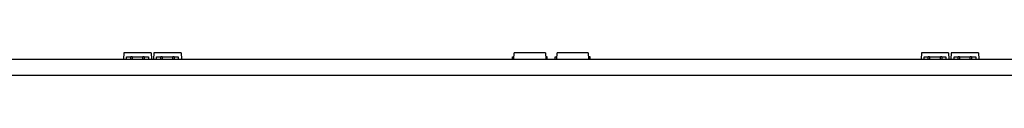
# Model space of a CAD drawing. Header units: millimetres. Extents: x 7 to 819, y 6 to 587.
# Tile 8 of 17: x 309.54 to 408.3, y 261.54 to 263.79. Entities that reach past the tile are written whole.
import ezdxf

# ---------------------------------------------------------------- set-up
doc = ezdxf.new("R2010")
doc.units = ezdxf.units.MM
doc.layers.add('Default', color=7, linetype='Continuous')
doc.layers.add('LINLED_560X24MM_', color=7, linetype='Continuous')

# ---------------------------------------------------------------- blocks, each defined once
blk = doc.blocks.new('SE')
at = {"layer": 'LINLED_560X24MM_', "color": 7, "linetype": 'Continuous'}
for p, q in [((319.988, 263.794), (319.954, 263.144)), ((322.72, 263.794), (319.988, 263.794)), ((322.72, 263.794), (322.754, 263.144)), ((322.988, 263.794), (322.954, 263.144)), ((325.72, 263.794), (322.988, 263.794)), ((325.72, 263.794), (325.754, 263.144)), ((359.104, 263.144), (359.138, 263.794)), ((362.27, 263.794), (359.138, 263.794)), ((362.27, 263.794), (362.304, 263.144)), ((363.404, 263.144), (363.438, 263.794)), ((366.57, 263.794), (363.438, 263.794)), ((366.57, 263.794), (366.604, 263.144)), ((399.988, 263.794), (399.954, 263.144)), ((402.72, 263.794), (399.988, 263.794)), ((402.72, 263.794), (402.754, 263.144)), ((402.988, 263.794), (402.954, 263.144)), ((405.72, 263.794), (402.988, 263.794)), ((405.72, 263.794), (405.754, 263.144)), ((110.354, 263.144), (655.354, 263.144)), ((320.264, 263.144), (320.264, 263.394)), ((320.264, 263.394), (320.681, 263.394)), ((320.813, 263.394), (320.681, 263.394)), ((320.681, 263.144), (320.681, 263.394)), ((320.813, 263.394), (320.813, 263.144)), ((320.813, 263.394), (321.895, 263.394)), ((322.027, 263.394), (321.895, 263.394)), ((321.895, 263.144), (321.895, 263.394)), ((322.027, 263.394), (322.027, 263.144)), ((322.027, 263.394), (322.444, 263.394)), ((322.444, 263.394), (322.444, 263.144)), ((323.264, 263.144), (323.264, 263.394)), ((323.264, 263.394), (323.681, 263.394)), ((323.813, 263.394), (323.681, 263.394)), ((323.681, 263.144), (323.681, 263.394)), ((323.813, 263.394), (323.813, 263.144)), ((323.813, 263.394), (324.895, 263.394)), ((325.027, 263.394), (324.895, 263.394)), ((324.895, 263.144), (324.895, 263.394)), ((325.027, 263.394), (325.027, 263.144)), ((325.027, 263.394), (325.444, 263.394)), ((325.444, 263.394), (325.444, 263.144)), ((358.954, 263.394), (359.117, 263.394)), ((358.954, 263.144), (358.954, 263.394)), ((362.454, 263.394), (362.291, 263.394)), ((362.454, 263.144), (362.454, 263.394)), ((363.254, 263.394), (363.417, 263.394)), ((363.254, 263.144), (363.254, 263.394)), ((366.754, 263.394), (366.591, 263.394)), ((366.754, 263.144), (366.754, 263.394)), ((400.264, 263.144), (400.264, 263.394)), ((400.264, 263.394), (400.681, 263.394)), ((400.813, 263.394), (400.681, 263.394)), ((400.681, 263.144), (400.681, 263.394)), ((400.813, 263.394), (400.813, 263.144)), ((400.813, 263.394), (401.895, 263.394)), ((402.027, 263.394), (401.895, 263.394)), ((401.895, 263.144), (401.895, 263.394)), ((402.027, 263.394), (402.027, 263.144)), ((402.027, 263.394), (402.444, 263.394)), ((402.444, 263.394), (402.444, 263.144)), ((403.264, 263.144), (403.264, 263.394)), ((403.264, 263.394), (403.681, 263.394)), ((403.813, 263.394), (403.681, 263.394)), ((403.681, 263.144), (403.681, 263.394)), ((403.813, 263.394), (403.813, 263.144)), ((403.813, 263.394), (404.895, 263.394)), ((405.027, 263.394), (404.895, 263.394)), ((404.895, 263.144), (404.895, 263.394)), ((405.027, 263.394), (405.027, 263.144)), ((405.027, 263.394), (405.444, 263.394)), ((405.444, 263.394), (405.444, 263.144)), ((110.354, 261.544), (655.354, 261.544))]:
    blk.add_line(p, q, dxfattribs=at)

msp = doc.modelspace()

# ---------------------------------------------------------------- block references
at = {"layer": 'Default'}
msp.add_blockref('SE', (0, 0), dxfattribs=at)

doc.saveas('drawing.dxf')
